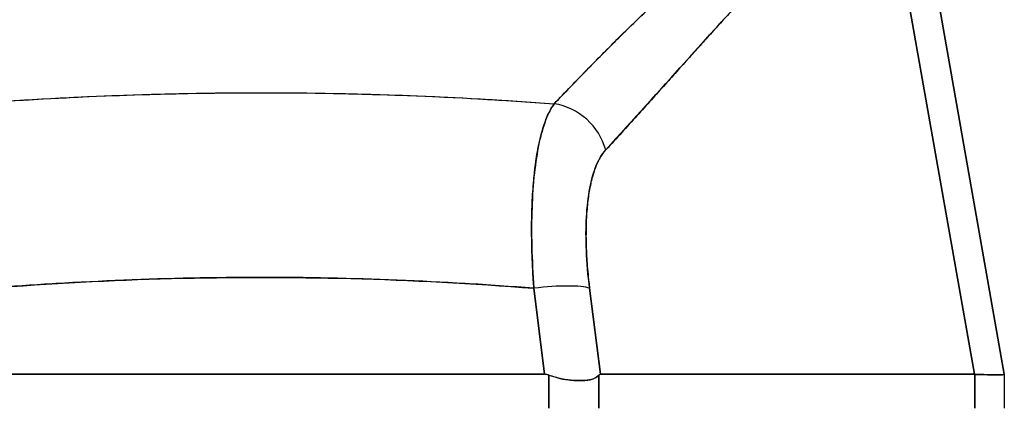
# Model space of a CAD drawing. Extents: x 784 to 1207, y 24 to 294.
# Tile 22 of 217: x 905.91 to 907.204, y 108.092 to 108.603. Entities that reach past the tile are written whole.
import ezdxf

# ---------------------------------------------------------------- set-up
doc = ezdxf.new("R2010")
doc.units = 0
doc.header["$LTSCALE"] = 4
doc.header["$MEASUREMENT"] = 0
doc.layers.get('0').update_dxf_attribs({"linetype": 'CONTINUOUS'})

msp = doc.modelspace()

# ---------------------------------------------------------------- linework, layer by layer
for p, q in [((907.0864, 108.8042), (907.2041, 108.1368)), ((907.2041, 108.1368), (907.0864, 108.8042)), ((907.051, 108.7828), (907.1649, 108.1368)), ((907.1649, 108.1368), (907.051, 108.7828)), ((906.8329, 108.6007), (906.8329, 108.6005)), ((906.8329, 108.6005), (906.8329, 108.6007)), ((906.8134, 108.579), (906.8134, 108.5792)), ((905.942, 108.4991), (905.942, 108.4991)), ((905.9522, 108.4996), (905.9522, 108.4996)), ((905.9522, 108.4996), (905.9522, 108.4996)), ((906.0047, 108.5022), (906.0047, 108.5022)), ((906.0047, 108.5022), (906.0047, 108.5022)), ((906.5844, 108.2771), (906.5844, 108.2771)), ((906.6564, 108.2771), (906.6564, 108.2771)), ((906.4246, 108.2599), (906.4246, 108.2599)), ((906.4381, 108.2593), (906.4381, 108.2593)), ((906.4381, 108.2593), (906.4381, 108.2593)), ((906.4508, 108.2586), (906.4508, 108.2586)), ((906.4508, 108.2586), (906.4508, 108.2586)), ((906.4513, 108.2586), (906.4513, 108.2586)), ((906.4699, 108.2576), (906.4699, 108.2577)), ((906.5033, 108.2557), (906.5033, 108.2557)), ((906.5033, 108.2557), (906.5033, 108.2557)), ((906.5135, 108.2551), (906.5135, 108.2551)), ((906.5855, 108.2575), (906.5855, 108.2575)), ((906.6584, 108.2575), (906.6584, 108.2575)), ((906.6002, 108.1368), (906.5861, 108.2499)), ((906.5861, 108.2499), (906.6002, 108.1368)), ((906.6734, 108.1368), (906.6593, 108.2499)), ((906.6593, 108.2499), (906.6734, 108.1368)), ((906.6632, 108.2181), (906.6632, 108.2181)), ((906.6632, 108.2181), (906.6632, 108.2181)), ((906.6667, 108.1905), (906.6667, 108.1905)), ((906.6667, 108.1905), (906.6667, 108.1905)), ((906.6691, 108.1708), (906.6691, 108.1708)), ((905.8553, 108.1368), (906.6002, 108.1368)), ((906.6002, 108.1368), (905.8553, 108.1368)), ((906.6734, 108.1368), (907.1649, 108.1368)), ((907.1649, 108.1368), (906.6734, 108.1368)), ((907.1654, 108.1367), (907.1649, 108.1368)), ((907.1654, 108.1367), (907.1654, 108.0921)), ((907.1654, 108.0921), (907.1654, 108.1367)), ((907.2041, 108.1368), (907.2041, 108.1367)), ((907.2041, 108.1367), (907.2041, 108.0921)), ((906.6058, 108.0921), (906.6058, 108.1357)), ((906.6058, 108.1357), (906.6058, 108.0921)), ((906.6716, 108.0921), (906.6716, 108.1357)), ((906.6716, 108.1357), (906.6716, 108.0921))]:
    msp.add_line(p, q)
msp.add_arc((906.651, 108.1905), 0.0197, 329.4622, 329.4653)
for centre, major_axis, ratio, start_param, end_param in [((906.0112, 108.5024), (0.0197, 0), 0.93917, 0.047998, 0.048197), ((906.0112, 108.5024), (0.0197, 0), 0.93917, 0.048018, 0.048217), ((906.4443, 108.5024), (-0.0197, 0), 0.93917, 6.234984, 6.235184), ((906.4443, 108.5024), (-0.0197, 0), 0.93917, 6.23497, 6.23517), ((906.6072, 108.4182), (0.0578, -0.0535), 0.919114, 0.971502, 2.202415), ((906.6072, 108.4182), (-0.0578, 0.0535), 0.919117, 4.11309, 5.344006), ((906.5861, 108.2363), (0.0781, 0.0098), 0.172345, 0.336594, 1.549239), ((906.5861, 108.2363), (0.0781, 0.0098), 0.172345, 0.336593, 1.549239), ((906.517, 108.1801), (0.6871, -0.0434), 0.010707, 5.946475, 6.283899)]:
    msp.add_ellipse(centre, major_axis=major_axis, ratio=ratio, start_param=start_param, end_param=end_param)
for points, knots in [([(906.6127, 108.4927), (906.6346, 108.5153), (906.6552, 108.5366), (906.6748, 108.5565), (906.6944, 108.5764), (906.7131, 108.5948), (906.7308, 108.6117), (906.7486, 108.6287), (906.7655, 108.6443), (906.7816, 108.6587), (906.7978, 108.6731), (906.8132, 108.6862), (906.8282, 108.6983), (906.8431, 108.7104), (906.8575, 108.7214), (906.8715, 108.7314), (906.8855, 108.7414), (906.8992, 108.7505), (906.9126, 108.7586), (906.926, 108.7668), (906.9391, 108.774), (906.9522, 108.7804), (906.9653, 108.7868), (906.9782, 108.7923), (906.9913, 108.7969), (907.0044, 108.8015), (907.0175, 108.8052), (907.0308, 108.808)], [0, 0, 0, 0, 0.111111, 0.111111, 0.111111, 0.222222, 0.222222, 0.222222, 0.333333, 0.333333, 0.333333, 0.444444, 0.444444, 0.444444, 0.555556, 0.555556, 0.555556, 0.666667, 0.666667, 0.666667, 0.777778, 0.777778, 0.777778, 0.888889, 0.888889, 0.888889, 1, 1, 1, 1]), ([(906.6127, 108.4927), (906.6201, 108.5003), (906.6273, 108.5079), (906.6346, 108.5154), (906.6416, 108.5226), (906.6485, 108.5298), (906.6555, 108.5369), (906.6622, 108.5438), (906.669, 108.5507), (906.6757, 108.5574), (906.6822, 108.564), (906.6887, 108.5705), (906.6951, 108.5769), (906.7014, 108.5831), (906.7077, 108.5893), (906.7139, 108.5954), (906.7177, 108.5991), (906.7215, 108.6027), (906.7253, 108.6064), (906.7275, 108.6086), (906.7298, 108.6108), (906.7321, 108.6129), (906.738, 108.6186), (906.7439, 108.6242), (906.7498, 108.6296), (906.7555, 108.635), (906.7612, 108.6403), (906.7669, 108.6455), (906.7725, 108.6506), (906.7781, 108.6556), (906.7836, 108.6605), (906.7891, 108.6653), (906.7945, 108.6701), (906.7999, 108.6747), (906.8053, 108.6793), (906.8106, 108.6838), (906.8158, 108.6882), (906.8211, 108.6925), (906.8262, 108.6968), (906.8314, 108.7009), (906.8319, 108.7013), (906.8324, 108.7017), (906.8329, 108.7021), (906.8375, 108.7058), (906.8421, 108.7094), (906.8467, 108.7129), (906.8517, 108.7168), (906.8567, 108.7206), (906.8617, 108.7243), (906.8666, 108.7279), (906.8715, 108.7315), (906.8764, 108.7349), (906.8813, 108.7383), (906.8862, 108.7417), (906.891, 108.7449), (906.8958, 108.7481), (906.9006, 108.7512), (906.9054, 108.7542), (906.9101, 108.7572), (906.9148, 108.7601), (906.9196, 108.7628), (906.9243, 108.7656), (906.929, 108.7683), (906.9337, 108.7708), (906.9341, 108.7711), (906.9345, 108.7713), (906.935, 108.7716), (906.9392, 108.7738), (906.9434, 108.7761), (906.9476, 108.7782), (906.9523, 108.7805), (906.9569, 108.7827), (906.9615, 108.7848), (906.9662, 108.787), (906.9708, 108.789), (906.9754, 108.7908), (906.98, 108.7927), (906.9847, 108.7945), (906.9892, 108.7962), (906.9939, 108.7978), (906.9985, 108.7994), (907.0031, 108.8008), (907.0077, 108.8023), (907.0123, 108.8036), (907.0169, 108.8048), (907.0216, 108.806), (907.0262, 108.807), (907.0308, 108.808)], [0, 0, 0, 0, 0.047674, 0.047674, 0.047674, 0.093754, 0.093754, 0.093754, 0.138483, 0.138483, 0.138483, 0.181962, 0.181962, 0.181962, 0.224293, 0.224293, 0.224293, 0.25, 0.25, 0.25, 0.265575, 0.265575, 0.265575, 0.305906, 0.305906, 0.305906, 0.345378, 0.345378, 0.345378, 0.384081, 0.384081, 0.384081, 0.422102, 0.422102, 0.422102, 0.459526, 0.459526, 0.459526, 0.496435, 0.496435, 0.496435, 0.5, 0.5, 0.5, 0.53291, 0.53291, 0.53291, 0.569025, 0.569025, 0.569025, 0.604849, 0.604849, 0.604849, 0.640453, 0.640453, 0.640453, 0.675905, 0.675905, 0.675905, 0.711275, 0.711275, 0.711275, 0.746632, 0.746632, 0.746632, 0.75, 0.75, 0.75, 0.782043, 0.782043, 0.782043, 0.817582, 0.817582, 0.817582, 0.853329, 0.853329, 0.853329, 0.889364, 0.889364, 0.889364, 0.925766, 0.925766, 0.925766, 0.962618, 0.962618, 0.962618, 1, 1, 1, 1]), ([(906.6804, 108.4319), (906.7165, 108.4721), (906.7512, 108.5101), (906.7842, 108.5467), (906.8173, 108.5833), (906.8487, 108.6185), (906.8791, 108.6501), (906.9095, 108.6817), (906.9388, 108.7097), (906.9674, 108.7321), (906.9961, 108.7544), (907.024, 108.7711), (907.051, 108.7828)], [0, 0, 0, 0, 0.25, 0.25, 0.25, 0.5, 0.5, 0.5, 0.75, 0.75, 0.75, 1, 1, 1, 1]), ([(907.051, 108.7828), (907.047, 108.7812), (907.0431, 108.7794), (907.0391, 108.7776), (907.0351, 108.7757), (907.0312, 108.7737), (907.0272, 108.7717), (907.0233, 108.7696), (907.0193, 108.7674), (907.0154, 108.7651), (907.0114, 108.7628), (907.0075, 108.7604), (907.0036, 108.7579), (906.9996, 108.7553), (906.9956, 108.7527), (906.9917, 108.75), (906.9877, 108.7473), (906.9838, 108.7444), (906.9798, 108.7415), (906.9759, 108.7386), (906.9719, 108.7356), (906.9679, 108.7324), (906.9639, 108.7293), (906.9599, 108.726), (906.9559, 108.7227), (906.9519, 108.7194), (906.9478, 108.7159), (906.9438, 108.7124), (906.9397, 108.7088), (906.9356, 108.7052), (906.9315, 108.7015), (906.9274, 108.6977), (906.9232, 108.6938), (906.9191, 108.6899), (906.9148, 108.6859), (906.9106, 108.6818), (906.9064, 108.6777), (906.9021, 108.6735), (906.8978, 108.6692), (906.8935, 108.6648), (906.8891, 108.6604), (906.8847, 108.6559), (906.8803, 108.6514), (906.8758, 108.6467), (906.8713, 108.642), (906.8668, 108.6372), (906.8646, 108.6349), (906.8624, 108.6327), (906.8603, 108.6304), (906.8578, 108.6277), (906.8553, 108.625), (906.8528, 108.6224), (906.8481, 108.6172), (906.8433, 108.6121), (906.8385, 108.6069), (906.8336, 108.6015), (906.8286, 108.596), (906.8237, 108.5906), (906.8186, 108.585), (906.8135, 108.5793), (906.8084, 108.5736), (906.803, 108.5677), (906.7977, 108.5618), (906.7924, 108.5559), (906.7869, 108.5497), (906.7814, 108.5435), (906.7758, 108.5373), (906.7701, 108.5309), (906.7643, 108.5244), (906.7585, 108.518), (906.7525, 108.5113), (906.7465, 108.5045), (906.7404, 108.4978), (906.7341, 108.4908), (906.7278, 108.4837), (906.7214, 108.4768), (906.7148, 108.4694), (906.7081, 108.4621), (906.7015, 108.4548), (906.6944, 108.4471), (906.6874, 108.4395), (906.6804, 108.4319)], [0, 0, 0, 0, 0.029086, 0.029086, 0.029086, 0.058387, 0.058387, 0.058387, 0.087935, 0.087935, 0.087935, 0.117777, 0.117777, 0.117777, 0.147957, 0.147957, 0.147957, 0.178529, 0.178529, 0.178529, 0.20955, 0.20955, 0.20955, 0.24108, 0.24108, 0.24108, 0.273185, 0.273185, 0.273185, 0.305936, 0.305936, 0.305936, 0.339407, 0.339407, 0.339407, 0.37368, 0.37368, 0.37368, 0.408841, 0.408841, 0.408841, 0.44498, 0.44498, 0.44498, 0.482193, 0.482193, 0.482193, 0.5, 0.5, 0.5, 0.520588, 0.520588, 0.520588, 0.560289, 0.560289, 0.560289, 0.60142, 0.60142, 0.60142, 0.644109, 0.644109, 0.644109, 0.688496, 0.688496, 0.688496, 0.734731, 0.734731, 0.734731, 0.782977, 0.782977, 0.782977, 0.833414, 0.833414, 0.833414, 0.886232, 0.886232, 0.886232, 0.941632, 0.941632, 0.941632, 1, 1, 1, 1]), ([(905.8428, 108.4927), (905.8756, 108.4951), (905.9085, 108.4972), (905.9412, 108.499), (905.9949, 108.502), (906.0483, 108.5042), (906.1011, 108.5055), (906.1109, 108.5057), (906.1208, 108.506), (906.1306, 108.5061), (906.1948, 108.5074), (906.2584, 108.5074), (906.3227, 108.5062), (906.3333, 108.506), (906.3438, 108.5058), (906.3544, 108.5055), (906.4067, 108.5042), (906.4595, 108.5021), (906.5126, 108.4991), (906.5459, 108.4973), (906.5793, 108.4951), (906.6127, 108.4927)], [0, 0, 0, 0, 0.126313, 0.126313, 0.126313, 0.333333, 0.333333, 0.333333, 0.371996, 0.371996, 0.371996, 0.62508, 0.62508, 0.62508, 0.666667, 0.666667, 0.666667, 0.871465, 0.871465, 0.871465, 1, 1, 1, 1]), ([(905.8428, 108.4927), (905.9076, 108.4974), (905.9715, 108.501), (906.0355, 108.5034), (906.0995, 108.5059), (906.1637, 108.5071), (906.2278, 108.5071), (906.2919, 108.5071), (906.356, 108.5059), (906.42, 108.5034), (906.484, 108.501), (906.5479, 108.4974), (906.6127, 108.4927)], [0, 0, 0, 0, 0.25, 0.25, 0.25, 0.5, 0.5, 0.5, 0.75, 0.75, 0.75, 1, 1, 1, 1]), ([(906.6127, 108.4927), (906.6086, 108.487), (906.6048, 108.4796), (906.6015, 108.4707), (906.5981, 108.4618), (906.5952, 108.4515), (906.5927, 108.4399), (906.5903, 108.4282), (906.5883, 108.4152), (906.5867, 108.4012), (906.5852, 108.3871), (906.5841, 108.3719), (906.5836, 108.3558), (906.583, 108.3397), (906.5829, 108.3227), (906.5833, 108.3049), (906.5838, 108.2872), (906.5847, 108.2686), (906.5861, 108.2499)], [0, 0, 0, 0, 0.166667, 0.166667, 0.166667, 0.333333, 0.333333, 0.333333, 0.5, 0.5, 0.5, 0.666667, 0.666667, 0.666667, 0.833333, 0.833333, 0.833333, 1, 1, 1, 1]), ([(906.5861, 108.2499), (906.5858, 108.2536), (906.5855, 108.2572), (906.5853, 108.2608), (906.5849, 108.267), (906.5846, 108.2732), (906.5843, 108.2794), (906.584, 108.2855), (906.5837, 108.2916), (906.5835, 108.2976), (906.5834, 108.3036), (906.5832, 108.3095), (906.5832, 108.3153), (906.5831, 108.3212), (906.5831, 108.3269), (906.5831, 108.3326), (906.5831, 108.3382), (906.5832, 108.3438), (906.5834, 108.3493), (906.5835, 108.3548), (906.5837, 108.3601), (906.584, 108.3654), (906.5842, 108.3707), (906.5845, 108.3758), (906.5849, 108.3809), (906.5853, 108.3859), (906.5857, 108.3909), (906.5862, 108.3957), (906.5864, 108.3976), (906.5866, 108.3996), (906.5868, 108.4015), (906.5871, 108.4043), (906.5874, 108.407), (906.5877, 108.4097), (906.5883, 108.4143), (906.589, 108.4187), (906.5896, 108.423), (906.5903, 108.4273), (906.5911, 108.4315), (906.5919, 108.4355), (906.5926, 108.4395), (906.5935, 108.4434), (906.5944, 108.4471), (906.5953, 108.4508), (906.5962, 108.4543), (906.5972, 108.4577), (906.5982, 108.4611), (906.5992, 108.4644), (906.6003, 108.4675), (906.6014, 108.4706), (906.6025, 108.4735), (906.6037, 108.4762), (906.6049, 108.479), (906.6061, 108.4816), (906.6074, 108.4839), (906.6087, 108.4864), (906.61, 108.4886), (906.6113, 108.4906), (906.6118, 108.4913), (906.6123, 108.492), (906.6127, 108.4927)], [0, 0, 0, 0, 0.032809, 0.032809, 0.032809, 0.089258, 0.089258, 0.089258, 0.145362, 0.145362, 0.145362, 0.201169, 0.201169, 0.201169, 0.256712, 0.256712, 0.256712, 0.31204, 0.31204, 0.31204, 0.367264, 0.367264, 0.367264, 0.422459, 0.422459, 0.422459, 0.477668, 0.477668, 0.477668, 0.5, 0.5, 0.5, 0.532921, 0.532921, 0.532921, 0.588194, 0.588194, 0.588194, 0.643534, 0.643534, 0.643534, 0.698987, 0.698987, 0.698987, 0.754621, 0.754621, 0.754621, 0.810528, 0.810528, 0.810528, 0.866751, 0.866751, 0.866751, 0.923319, 0.923319, 0.923319, 0.980266, 0.980266, 0.980266, 1, 1, 1, 1]), ([(906.6593, 108.2499), (906.6571, 108.2672), (906.6557, 108.2836), (906.655, 108.2993), (906.6543, 108.3149), (906.6544, 108.3298), (906.6551, 108.3436), (906.6559, 108.3574), (906.6574, 108.3701), (906.6595, 108.3814), (906.6617, 108.3928), (906.6645, 108.4029), (906.668, 108.4113), (906.6715, 108.4198), (906.6756, 108.4266), (906.6804, 108.4319)], [0, 0, 0, 0, 0.2, 0.2, 0.2, 0.4, 0.4, 0.4, 0.6, 0.6, 0.6, 0.8, 0.8, 0.8, 1, 1, 1, 1]), ([(906.6804, 108.4319), (906.6799, 108.4314), (906.6795, 108.4309), (906.679, 108.4304), (906.6777, 108.4289), (906.6765, 108.4272), (906.6753, 108.4254), (906.6741, 108.4237), (906.673, 108.4217), (906.6719, 108.4197), (906.6708, 108.4176), (906.6697, 108.4155), (906.6688, 108.4132), (906.6685, 108.4126), (906.6682, 108.412), (906.668, 108.4113), (906.6673, 108.4096), (906.6666, 108.4078), (906.6659, 108.4059), (906.665, 108.4034), (906.6642, 108.4007), (906.6634, 108.3979), (906.6626, 108.3952), (906.6618, 108.3923), (906.6611, 108.3893), (906.6606, 108.3867), (906.66, 108.3841), (906.6595, 108.3814), (906.6594, 108.3809), (906.6593, 108.3805), (906.6592, 108.38), (906.6586, 108.3767), (906.6581, 108.3734), (906.6576, 108.37), (906.6572, 108.3666), (906.6567, 108.3631), (906.6564, 108.3595), (906.656, 108.3559), (906.6557, 108.3522), (906.6554, 108.3484), (906.6553, 108.3468), (906.6552, 108.3452), (906.6551, 108.3436), (906.655, 108.3414), (906.6549, 108.3391), (906.6548, 108.3368), (906.6547, 108.3328), (906.6546, 108.3288), (906.6546, 108.3247), (906.6545, 108.3206), (906.6545, 108.3164), (906.6546, 108.3121), (906.6547, 108.3079), (906.6548, 108.3036), (906.655, 108.2993), (906.6552, 108.2949), (906.6555, 108.2904), (906.6558, 108.2858), (906.6561, 108.2813), (906.6564, 108.2767), (906.6569, 108.2721), (906.6573, 108.2675), (906.6577, 108.2628), (906.6583, 108.2581), (906.6586, 108.2554), (906.6589, 108.2527), (906.6593, 108.2499)], [0, 0, 0, 0, 0.019103, 0.019103, 0.019103, 0.074488, 0.074488, 0.074488, 0.129904, 0.129904, 0.129904, 0.185404, 0.185404, 0.185404, 0.2, 0.2, 0.2, 0.241031, 0.241031, 0.241031, 0.296777, 0.296777, 0.296777, 0.352641, 0.352641, 0.352641, 0.4, 0.4, 0.4, 0.408599, 0.408599, 0.408599, 0.464615, 0.464615, 0.464615, 0.520668, 0.520668, 0.520668, 0.576744, 0.576744, 0.576744, 0.6, 0.6, 0.6, 0.632818, 0.632818, 0.632818, 0.688844, 0.688844, 0.688844, 0.74479, 0.74479, 0.74479, 0.8, 0.8, 0.8, 0.856416, 0.856416, 0.856416, 0.9121, 0.9121, 0.9121, 0.967784, 0.967784, 0.967784, 1, 1, 1, 1]), ([(905.8694, 108.2499), (905.9504, 108.2563), (906.031, 108.2606), (906.11, 108.2627), (906.189, 108.2648), (906.2665, 108.2648), (906.3455, 108.2627), (906.4246, 108.2606), (906.5051, 108.2563), (906.5861, 108.2499)], [0, 0, 0, 0, 0.333333, 0.333333, 0.333333, 0.666667, 0.666667, 0.666667, 1, 1, 1, 1]), ([(906.5861, 108.2499), (906.556, 108.2523), (906.5259, 108.2544), (906.4958, 108.2562), (906.4363, 108.2597), (906.3766, 108.2622), (906.317, 108.2634), (906.2568, 108.2646), (906.1966, 108.2646), (906.1364, 108.2633), (906.0769, 108.2621), (906.0175, 108.2596), (905.958, 108.2561), (905.9317, 108.2545), (905.9054, 108.2527), (905.8791, 108.2507), (905.8759, 108.2504), (905.8727, 108.2502), (905.8694, 108.2499)], [0, 0, 0, 0, 0.125959, 0.125959, 0.125959, 0.375449, 0.375449, 0.375449, 0.627486, 0.627486, 0.627486, 0.876322, 0.876322, 0.876322, 0.986527, 0.986527, 0.986527, 1, 1, 1, 1]), ([(906.6058, 108.1357), (906.6052, 108.1359), (906.6046, 108.1361), (906.604, 108.1363), (906.6034, 108.1364), (906.6028, 108.1365), (906.6021, 108.1366), (906.6015, 108.1367), (906.6009, 108.1367), (906.6002, 108.1368)], [0, 0, 0, 0, 0.333333, 0.333333, 0.333333, 0.666667, 0.666667, 0.666667, 1, 1, 1, 1]), ([(906.6058, 108.1357), (906.6052, 108.1359), (906.6046, 108.1361), (906.604, 108.1363), (906.6034, 108.1364), (906.6027, 108.1365), (906.6021, 108.1366), (906.6015, 108.1367), (906.6009, 108.1367), (906.6002, 108.1368)], [0, 0, 0, 0, 0.333333, 0.333333, 0.333333, 0.666667, 0.666667, 0.666667, 1, 1, 1, 1]), ([(906.6734, 108.1368), (906.6732, 108.1367), (906.673, 108.1367), (906.6728, 108.1366), (906.6726, 108.1365), (906.6724, 108.1364), (906.6722, 108.1363), (906.672, 108.1361), (906.6718, 108.1359), (906.6716, 108.1357)], [0, 0, 0, 0, 0.333333, 0.333333, 0.333333, 0.666667, 0.666667, 0.666667, 1, 1, 1, 1]), ([(906.6734, 108.1368), (906.6732, 108.1367), (906.673, 108.1367), (906.6728, 108.1366), (906.6726, 108.1365), (906.6724, 108.1364), (906.6722, 108.1363), (906.672, 108.1361), (906.6718, 108.1359), (906.6716, 108.1357)], [0, 0, 0, 0, 0.333333, 0.333333, 0.333333, 0.666667, 0.666667, 0.666667, 1, 1, 1, 1]), ([(907.1654, 108.1367), (907.1653, 108.1367), (907.1653, 108.1367), (907.1652, 108.1368), (907.1652, 108.1368), (907.1651, 108.1368), (907.1651, 108.1368), (907.165, 108.1368), (907.165, 108.1368), (907.1649, 108.1368)], [0, 0, 0, 0, 0.333333, 0.333333, 0.333333, 0.666667, 0.666667, 0.666667, 1, 1, 1, 1]), ([(907.2041, 108.1367), (907.2041, 108.1365), (907.2027, 108.1363), (907.1998, 108.1362), (907.1969, 108.1361), (907.1926, 108.1361), (907.1868, 108.1362), (907.1811, 108.1363), (907.1739, 108.1365), (907.1654, 108.1367)], [0, 0, 0, 0, 0.3333333, 0.3333333, 0.3333333, 0.6666667, 0.6666667, 0.6666667, 0.9999922, 0.9999922, 0.9999922, 0.9999922]), ([(907.2041, 108.1368), (907.2041, 108.1368), (907.2041, 108.1368), (907.2041, 108.1368), (907.2041, 108.1368), (907.2041, 108.1368), (907.2041, 108.1368), (907.2041, 108.1367), (907.2041, 108.1367), (907.2041, 108.1367)], [0, 0, 0, 0, 0.333333, 0.333333, 0.333333, 0.666667, 0.666667, 0.666667, 1, 1, 1, 1]), ([(906.6058, 108.1357), (906.6097, 108.1343), (906.6137, 108.1331), (906.6177, 108.1321), (906.6193, 108.1317), (906.6209, 108.1313), (906.6225, 108.131), (906.6248, 108.1305), (906.627, 108.1301), (906.6293, 108.1298), (906.6325, 108.1293), (906.6357, 108.129), (906.6387, 108.1288), (906.6392, 108.1288), (906.6396, 108.1287), (906.6401, 108.1287), (906.6435, 108.1285), (906.6467, 108.1285), (906.6498, 108.1286), (906.6509, 108.1286), (906.6519, 108.1287), (906.653, 108.1288), (906.6548, 108.1289), (906.6566, 108.1292), (906.6583, 108.1294), (906.6604, 108.1298), (906.6624, 108.1303), (906.6642, 108.131), (906.6647, 108.1312), (906.6652, 108.1314), (906.6656, 108.1316), (906.6681, 108.1326), (906.67, 108.134), (906.6716, 108.1357)], [0, 0, 0, 0, 0.142074, 0.142074, 0.142074, 0.2, 0.2, 0.2, 0.281613, 0.281613, 0.281613, 0.4, 0.4, 0.4, 0.418111, 0.418111, 0.418111, 0.55134, 0.55134, 0.55134, 0.6, 0.6, 0.6, 0.686173, 0.686173, 0.686173, 0.8, 0.8, 0.8, 0.832447, 0.832447, 0.832447, 1, 1, 1, 1]), ([(906.6716, 108.1357), (906.6697, 108.1337), (906.6673, 108.1321), (906.6642, 108.131), (906.661, 108.1298), (906.6573, 108.1291), (906.653, 108.1288), (906.6487, 108.1284), (906.6439, 108.1284), (906.6387, 108.1288), (906.6335, 108.1291), (906.628, 108.1298), (906.6225, 108.131), (906.6169, 108.1321), (906.6114, 108.1337), (906.6058, 108.1357)], [0, 0, 0, 0, 0.2, 0.2, 0.2, 0.4, 0.4, 0.4, 0.6, 0.6, 0.6, 0.8, 0.8, 0.8, 1, 1, 1, 1])]:
    msp.add_open_spline(points, degree=3, knots=knots)
for points in [[(906.0163, 108.5027), (906.0163, 108.5027), (906.0163, 108.5027), (906.0163, 108.5027)], [(906.0309, 108.5033), (906.0309, 108.5033), (906.0309, 108.5033), (906.0309, 108.5033)], [(906.0309, 108.5033), (906.0309, 108.5033), (906.0309, 108.5033), (906.0309, 108.5033)], [(906.4246, 108.5033), (906.4246, 108.5033), (906.4246, 108.5033), (906.4246, 108.5033)], [(906.4246, 108.5033), (906.4246, 108.5033), (906.4246, 108.5033), (906.4246, 108.5033)], [(906.4392, 108.5027), (906.4392, 108.5027), (906.4392, 108.5027), (906.4392, 108.5027)], [(906.4392, 108.5027), (906.4392, 108.5027), (906.4392, 108.5027), (906.4392, 108.5027)], [(905.9158, 108.4976), (905.9158, 108.4976), (905.9158, 108.4976), (905.9158, 108.4976)], [(906.5397, 108.4976), (906.5397, 108.4976), (906.5397, 108.4976), (906.5397, 108.4976)], [(906.5397, 108.4976), (906.5397, 108.4976), (906.5397, 108.4976), (906.5397, 108.4976)], [(906.5855, 108.2575), (906.5855, 108.2575), (906.5855, 108.2575), (906.5855, 108.2575)], [(906.6584, 108.2575), (906.6584, 108.2575), (906.6584, 108.2575), (906.6584, 108.2575)]]:
    msp.add_open_spline(points, degree=3)

doc.saveas('drawing.dxf')
